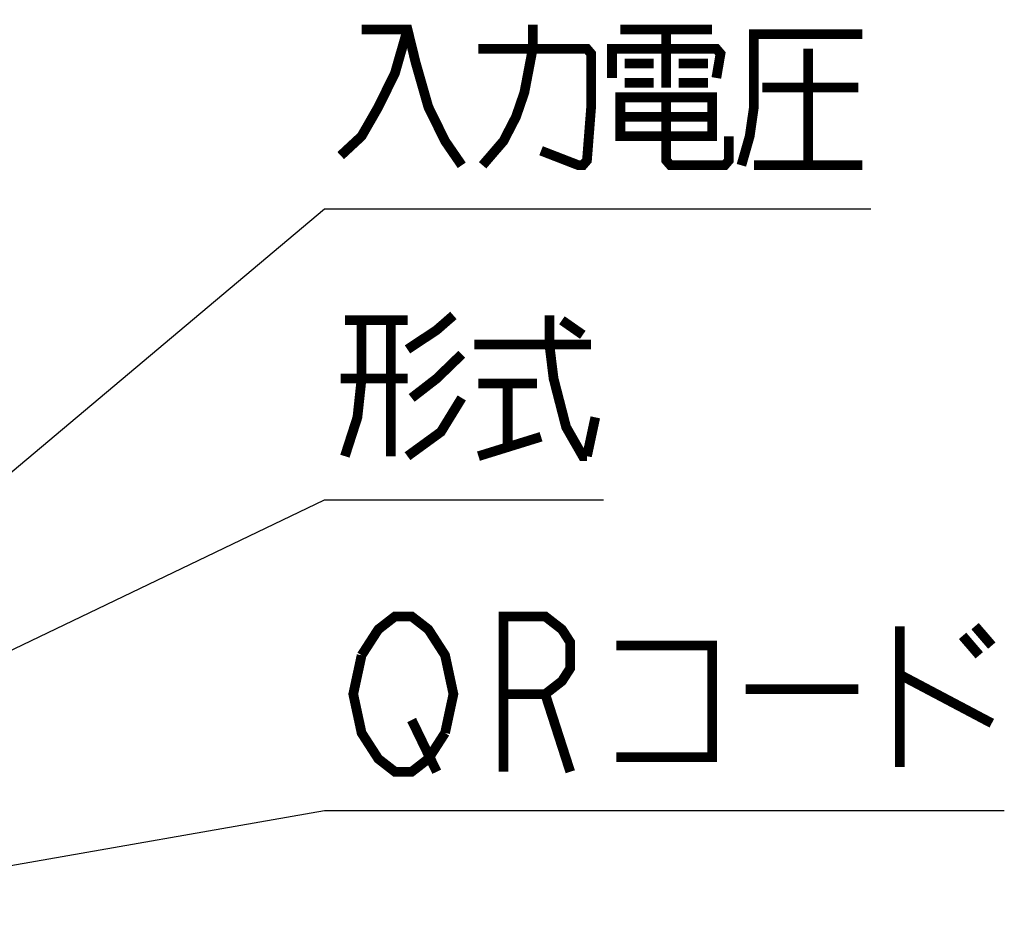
# Model space of a CAD drawing. Extents: x 147 to 2026, y 157 to 1386.
# Tile 25 of 30: x 1318 to 1420, y 995 to 1086. Entities that reach past the tile are written whole.
import ezdxf

# ---------------------------------------------------------------- set-up
doc = ezdxf.new("R2010")
doc.units = 0
doc.header["$LTSCALE"] = 115.5
doc.layers.add('ALL_NOTE', color=7, linetype='CONTINUOUS')

msp = doc.modelspace()

# ---------------------------------------------------------------- linework, layer by layer
at = {"layer": 'ALL_NOTE', "color": 2, "linetype": 'CONTINUOUS'}
for p, q in [((1278.5, 1007.268), (1349.5, 1066.913)), ((1349.5, 1066.913), (1350.75, 1066.913)), ((1350.75, 1066.913), (1405.79, 1066.913)), ((1278.5, 1002.886), (1349.5, 1036.945)), ((1349.5, 1036.945), (1350.75, 1036.945)), ((1350.75, 1036.945), (1378.27, 1036.945)), ((1265.082, 990.122), (1349.5, 1004.932)), ((1349.5, 1004.932), (1350.75, 1004.932)), ((1350.75, 1004.932), (1419.55, 1004.932))]:
    msp.add_line(p, q, dxfattribs=at)
at = {"layer": 'ALL_NOTE', "color": 2, "linetype": 'CONTINUOUS', "const_width": 1}
for points in [[(1358.06, 1085.413), (1356.77, 1080.913), (1355.05, 1077.413), (1353.33, 1074.413), (1351.18, 1072.413)], [(1353.33, 1085.413), (1358.06, 1085.413), (1358.92, 1081.913), (1360.21, 1077.413), (1361.93, 1073.913), (1363.65, 1071.413)], [(1365.8, 1071.413), (1367.95, 1073.913), (1369.24, 1076.413), (1370.1, 1078.913), (1370.96, 1083.413), (1370.96, 1085.913)], [(1379.99, 1085.413), (1389.45, 1085.413)], [(1384.72, 1085.413), (1384.72, 1079.413)], [(1392.46, 1071.413), (1393.32, 1074.413), (1393.75, 1077.413), (1393.75, 1084.913), (1404.93, 1084.913)], [(1365.37, 1083.413), (1376.55, 1083.413), (1376.98, 1082.913), (1376.98, 1077.413), (1376.55, 1071.913), (1376.12, 1071.413), (1375.69, 1071.413), (1371.82, 1072.913)], [(1379.13, 1080.413), (1379.13, 1083.413), (1389.88, 1083.413), (1390.31, 1082.913), (1389.88, 1080.413)], [(1399.34, 1083.413), (1399.34, 1071.413)], [(1380.42, 1081.913), (1383.43, 1081.913)], [(1386.01, 1081.913), (1389.02, 1081.913)], [(1380.42, 1079.913), (1383.43, 1079.913)], [(1386.01, 1079.913), (1389.02, 1079.913)], [(1394.61, 1079.413), (1404.5, 1079.413)], [(1379.99, 1078.413), (1379.99, 1074.413), (1389.45, 1074.413), (1389.45, 1078.413), (1379.99, 1078.413)], [(1384.72, 1078.413), (1384.72, 1071.913), (1385.15, 1071.413), (1390.74, 1071.413), (1391.17, 1071.913), (1391.17, 1074.413)], [(1379.99, 1076.413), (1389.45, 1076.413)], [(1393.75, 1071.413), (1404.93, 1071.413)], [(1358.06, 1052.445), (1361.07, 1054.445), (1362.79, 1055.945)], [(1372.68, 1055.945), (1372.68, 1052.945), (1373.11, 1049.445), (1374.4, 1044.445), (1376.12, 1041.445), (1376.55, 1041.445)], [(1353.33, 1055.445), (1353.33, 1049.445), (1352.9, 1045.445), (1351.61, 1041.445)], [(1351.61, 1055.445), (1358.06, 1055.445)], [(1356.34, 1055.445), (1356.34, 1041.445)], [(1373.97, 1055.445), (1376.12, 1053.945)], [(1364.94, 1052.945), (1376.98, 1052.945)], [(1363.65, 1051.945), (1361.07, 1049.445), (1358.49, 1047.445)], [(1358.06, 1049.445), (1351.18, 1049.445)], [(1365.37, 1048.945), (1371.39, 1048.945)], [(1368.38, 1048.945), (1368.38, 1042.445)], [(1363.65, 1047.445), (1361.5, 1043.945), (1358.06, 1041.445)], [(1376.55, 1041.445), (1377.41, 1045.445)], [(1365.37, 1041.445), (1371.82, 1043.445)], [(1353.33, 1020.932), (1355.05, 1023.599), (1356.77, 1024.932), (1358.49, 1024.932), (1360.21, 1023.599), (1361.07, 1022.266), (1361.93, 1020.932), (1362.79, 1016.932), (1361.93, 1012.932)], [(1367.95, 1008.932), (1367.95, 1024.932), (1372.25, 1024.932), (1373.97, 1023.599), (1374.83, 1022.266), (1374.83, 1019.599), (1373.97, 1018.266), (1372.25, 1016.932), (1367.95, 1016.932)], [(1408.8, 1023.932), (1408.8, 1009.432)], [(1416.54, 1023.932), (1418.26, 1021.932)], [(1415.25, 1022.932), (1416.97, 1020.932)], [(1379.56, 1021.932), (1389.45, 1021.932), (1389.45, 1010.432), (1379.56, 1010.432)], [(1361.93, 1012.932), (1360.21, 1010.266), (1358.49, 1008.932), (1356.77, 1008.932), (1355.05, 1010.266), (1354.19, 1011.599), (1353.33, 1012.932), (1352.47, 1016.932), (1353.33, 1020.932)], [(1408.8, 1018.932), (1418.26, 1013.932)], [(1392.89, 1017.432), (1404.5, 1017.432)], [(1372.25, 1016.932), (1374.83, 1008.932)], [(1358.49, 1014.266), (1361.07, 1008.932)]]:
    msp.add_lwpolyline(points, dxfattribs=at)

doc.saveas('drawing.dxf')
